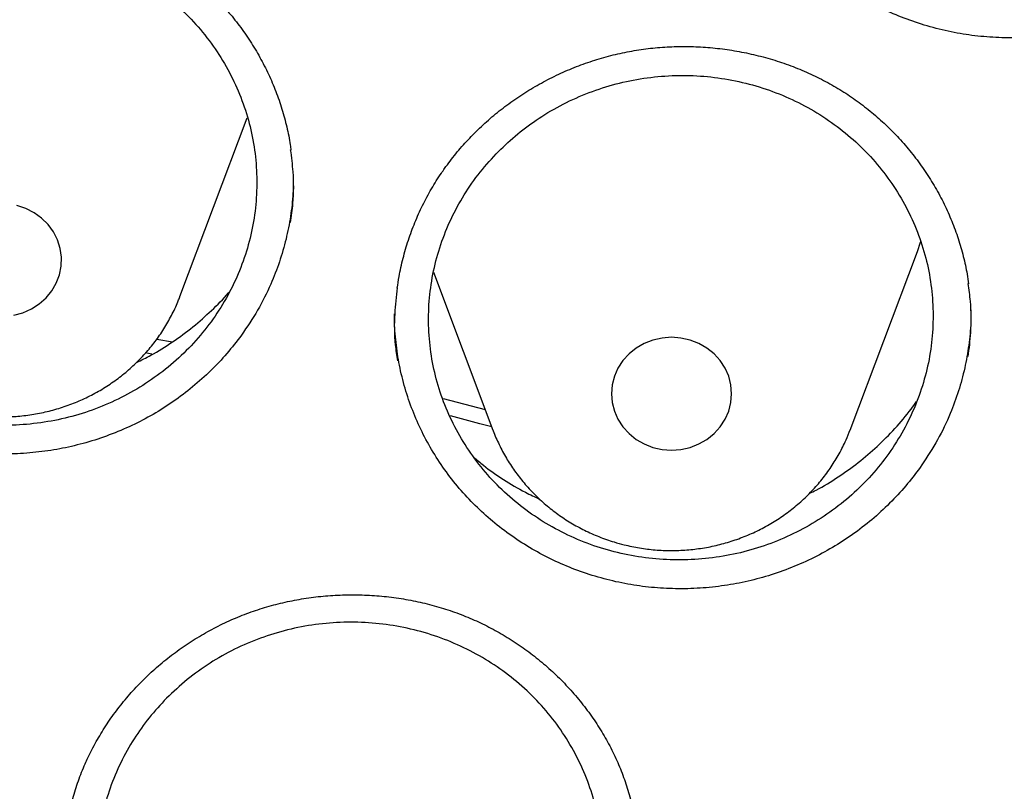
# Model space of a CAD drawing. Header units: millimetres. Extents: x 8 to 1233, y 12 to 1462.
# Tile 63 of 127: x 454.7 to 461.25, y 1294.45 to 1299.58. Entities that reach past the tile are written whole.
import ezdxf

# ---------------------------------------------------------------- set-up
doc = ezdxf.new("R2010")
doc.units = ezdxf.units.MM

msp = doc.modelspace()

# ---------------------------------------------------------------- linework, layer by layer
at = {"color": 7, "linetype": 'Continuous', "lineweight": 30}
for p, q in [((455.7667, 1297.7392), (456.2138, 1298.9274)), ((460.2246, 1296.8502), (460.6716, 1298.0384)), ((457.4532, 1297.9007), (457.8484, 1296.8502)), ((455.7667, 1297.7392), (455.7686, 1297.7441)), ((455.6125, 1297.4546), (455.7162, 1297.4378)), ((455.5806, 1297.3558), (455.5357, 1297.3628)), ((457.5171, 1297.0602), (457.7972, 1296.9864))]:
    msp.add_line(p, q, dxfattribs=at)
at = {"color": 7, "linetype": 'Continuous', "lineweight": 30, "flags": 128}
for points in [[(454.6618, 1297.6136), (454.722, 1297.6303), (454.7787, 1297.6557), (454.8304, 1297.689), (454.8759, 1297.7295), (454.9141, 1297.7763), (454.9441, 1297.828), (454.965, 1297.8835), (454.9765, 1297.9414), (454.9781, 1298.0003), (454.9699, 1298.0587), (454.9521, 1298.1151), (454.9251, 1298.1683), (454.8895, 1298.2168), (454.8463, 1298.2595), (454.7965, 1298.2954), (454.7413, 1298.3235), (454.6822, 1298.3432)], [(460.6716, 1298.0384), (460.6934, 1298.1004), (460.6951, 1298.1055)], [(458.9129, 1296.7348), (458.9739, 1296.721), (459.0365, 1296.7164), (459.0991, 1296.721), (459.1601, 1296.7348), (459.2181, 1296.7573), (459.2716, 1296.7881), (459.3193, 1296.8263), (459.3601, 1296.8711), (459.3929, 1296.9213), (459.4169, 1296.9757), (459.4316, 1297.033), (459.4365, 1297.0917), (459.4316, 1297.1504), (459.4169, 1297.2076), (459.3929, 1297.262), (459.3601, 1297.3123), (459.3193, 1297.357), (459.2716, 1297.3953), (459.2181, 1297.426), (459.1601, 1297.4486), (459.0991, 1297.4623), (459.0365, 1297.467), (458.9739, 1297.4623), (458.9129, 1297.4486), (458.8549, 1297.426), (458.8014, 1297.3953), (458.7537, 1297.357), (458.7129, 1297.3123), (458.6801, 1297.262), (458.6561, 1297.2076), (458.6414, 1297.1504), (458.6365, 1297.0917), (458.6414, 1297.033), (458.6561, 1296.9757), (458.6801, 1296.9213), (458.7129, 1296.8711), (458.7537, 1296.8263), (458.8014, 1296.7881), (458.8549, 1296.7573), (458.9129, 1296.7348)], [(457.8407, 1296.8707), (457.761, 1296.8924), (457.5652, 1296.944)]]:
    msp.add_lwpolyline(points, dxfattribs=at)
at = {"color": 7, "linetype": 'Continuous', "lineweight": 30}
for points, knots in [([(484.6756, 1295.0878), (484.6625, 1295.1341), (484.6341, 1295.2348), (484.5886, 1295.3891), (484.539, 1295.5556), (484.4853, 1295.7337), (484.4262, 1295.9271), (484.3609, 1296.136), (484.2892, 1296.3591), (484.1951, 1296.6445), (484.0739, 1296.9984), (483.9205, 1297.4263), (483.7548, 1297.8667), (483.5771, 1298.3172), (483.3878, 1298.7753), (483.1796, 1299.2562), (482.951, 1299.7591), (482.7008, 1300.2834), (482.4592, 1300.765), (482.2316, 1301.2005), (482.0231, 1301.5859), (481.8075, 1301.9711), (481.591, 1302.3452), (481.3814, 1302.6965), (481.1809, 1303.0229), (480.9903, 1303.3252), (480.809, 1303.6057), (480.6282, 1303.8793), (480.4497, 1304.1434), (480.2757, 1304.3954), (480.1185, 1304.6185), (479.9789, 1304.8133), (479.8575, 1304.9802), (479.7592, 1305.1137), (479.6823, 1305.2171), (479.6253, 1305.2933), (479.5783, 1305.3556), (479.5328, 1305.4158), (479.48, 1305.4852), (479.4149, 1305.5703), (479.3345, 1305.6746), (479.2379, 1305.7987), (479.124, 1305.9435), (478.9948, 1306.1056), (478.8502, 1306.2846), (478.588, 1306.6041), (478.2121, 1307.0476), (477.7242, 1307.597), (477.2395, 1308.1184), (476.7597, 1308.6126), (476.2859, 1309.0805), (475.8979, 1309.4483), (475.5931, 1309.729), (475.3644, 1309.9357), (475.121, 1310.1514), (474.8599, 1310.3781), (474.5597, 1310.633), (474.2169, 1310.9166), (473.8276, 1311.2292), (473.4096, 1311.5543), (472.9621, 1311.8906), (472.4844, 1312.237), (471.9859, 1312.5849), (471.4672, 1312.9329), (470.9291, 1313.2797), (470.3611, 1313.6304), (469.7627, 1313.9835), (469.1783, 1314.3122), (468.6122, 1314.6164), (468.0692, 1314.8959), (467.516, 1315.1682), (466.9649, 1315.4272), (466.4283, 1315.668), (465.9095, 1315.8904), (465.4092, 1316.0955), (464.9208, 1316.2868), (464.4456, 1316.4648), (463.9846, 1316.6299), (463.5463, 1316.78), (463.1311, 1316.9163), (462.7394, 1317.0395), (462.3941, 1317.1439), (462.0924, 1317.232), (461.8319, 1317.3057), (461.5888, 1317.3726), (461.3675, 1317.4319), (461.1723, 1317.4828), (461.0081, 1317.5248), (460.8741, 1317.5584), (460.7642, 1317.5856), (460.6662, 1317.6095), (460.5699, 1317.6327), (460.4539, 1317.6604), (460.3084, 1317.6945), (460.1247, 1317.7366), (459.9104, 1317.7844), (459.6655, 1317.8374), (459.3898, 1317.8948), (459.0831, 1317.956), (458.7453, 1318.0202), (458.3762, 1318.0865), (457.9756, 1318.1539), (457.5435, 1318.2214), (457.0797, 1318.2878), (456.5841, 1318.3519), (456.0567, 1318.4123), (455.4783, 1318.4696), (454.8605, 1318.5202), (454.2184, 1318.5609), (453.5859, 1318.5896), (452.9667, 1318.6067), (452.2931, 1318.6136), (451.5688, 1318.6066), (450.7983, 1318.582), (450.0535, 1318.5421), (449.3346, 1318.4888), (448.642, 1318.4235), (448.0209, 1318.3529), (447.4677, 1318.2807), (446.9791, 1318.2099), (446.5068, 1318.1349), (446.0508, 1318.0563), (445.612, 1317.9749), (445.2403, 1317.9011), (444.9392, 1317.8383), (444.7113, 1317.7892), (444.5106, 1317.7446), (444.3369, 1317.705), (444.198, 1317.6726), (444.0903, 1317.6471), (444.0104, 1317.628), (443.947, 1317.6127), (443.8951, 1317.6001), (443.8347, 1317.5853), (443.7501, 1317.5645), (443.6337, 1317.5354), (443.4933, 1317.4997), (443.3325, 1317.4581), (443.1512, 1317.4103), (442.9498, 1317.3559), (442.7052, 1317.2882), (442.4138, 1317.2051), (442.0716, 1317.1039), (441.698, 1316.989), (441.2932, 1316.8594), (440.8614, 1316.7151), (440.4138, 1316.5586), (439.9635, 1316.3942), (439.5201, 1316.2252), (438.9757, 1316.0092), (438.338, 1315.7422), (437.6156, 1315.4196), (436.9223, 1315.091), (436.2536, 1314.7557), (435.6093, 1314.4152), (434.9896, 1314.0707), (434.3984, 1313.7261), (433.8294, 1313.3791), (433.269, 1313.0224), (432.7045, 1312.6472), (432.1299, 1312.2482), (431.5464, 1311.8242), (430.9551, 1311.3746), (430.357, 1310.8979), (429.7536, 1310.3932), (429.2383, 1309.9404), (428.8099, 1309.5488), (428.4675, 1309.2267), (428.1251, 1308.8948), (427.7871, 1308.5573), (427.4613, 1308.2221), (427.1548, 1307.8977), (426.8562, 1307.5729), (426.5675, 1307.2502), (426.2908, 1306.9322), (426.041, 1306.6378), (425.8172, 1306.3677), (425.6185, 1306.1227), (425.4605, 1305.9242), (425.3381, 1305.7681), (425.2496, 1305.6543), (425.1789, 1305.5624), (425.1298, 1305.4982), (425.0926, 1305.4494), (425.0555, 1305.4005), (425.0067, 1305.336), (424.9441, 1305.2526), (424.8673, 1305.1496), (424.7761, 1305.0261), (424.6718, 1304.8834), (424.5547, 1304.721), (424.4253, 1304.5392), (424.2869, 1304.3416), (424.0562, 1304.0065), (423.7376, 1303.5281), (423.3519, 1302.9185), (422.9807, 1302.3007), (422.625, 1301.6769), (422.2729, 1301.0242), (421.9782, 1300.4442), (421.737, 1299.9451), (421.5461, 1299.5346), (421.3582, 1299.1143), (421.1748, 1298.6864), (421.0004, 1298.2611), (420.8386, 1297.8495), (420.6922, 1297.461), (420.5604, 1297.0969), (420.4422, 1296.7575), (420.3367, 1296.4432), (420.2429, 1296.1543), (420.1602, 1295.8909), (420.0878, 1295.6534), (420.0251, 1295.4418), (419.9715, 1295.2565), (419.9391, 1295.1409), (419.9242, 1295.0878)], [0, 0, 0, 0, 0.001645, 0.00357, 0.005513, 0.007703, 0.010147, 0.012793, 0.015609, 0.018595, 0.023632, 0.02909, 0.034968, 0.040572, 0.046512, 0.052786, 0.059396, 0.06634, 0.07362, 0.0787, 0.083932, 0.089296, 0.09448, 0.099374, 0.103899, 0.108145, 0.112112, 0.1158, 0.119826, 0.123456, 0.12669, 0.129529, 0.131972, 0.13402, 0.135418, 0.136544, 0.137397, 0.138187, 0.139221, 0.140491, 0.141986, 0.143889, 0.146065, 0.148512, 0.151231, 0.154211, 0.163137, 0.171781, 0.180143, 0.188225, 0.196025, 0.203544, 0.206992, 0.210552, 0.21435, 0.218387, 0.222662, 0.228132, 0.233948, 0.240111, 0.24662, 0.253476, 0.260678, 0.267785, 0.275201, 0.282924, 0.290955, 0.299294, 0.306146, 0.313193, 0.320407, 0.327445, 0.334206, 0.340689, 0.346895, 0.352824, 0.358739, 0.364348, 0.369654, 0.374656, 0.379353, 0.383747, 0.387036, 0.390131, 0.393033, 0.395679, 0.397985, 0.399948, 0.401486, 0.40272, 0.403826, 0.404942, 0.406114, 0.407911, 0.410063, 0.412568, 0.415428, 0.418642, 0.42221, 0.426133, 0.430409, 0.43504, 0.440024, 0.445363, 0.451056, 0.457103, 0.463505, 0.470911, 0.478273, 0.485478, 0.492527, 0.499421, 0.508479, 0.517252, 0.525742, 0.533947, 0.541868, 0.549506, 0.555307, 0.560933, 0.566384, 0.57166, 0.57676, 0.581654, 0.584628, 0.587289, 0.589636, 0.591669, 0.59339, 0.594522, 0.59546, 0.596205, 0.596757, 0.597288, 0.598335, 0.599744, 0.601399, 0.603297, 0.605438, 0.607823, 0.61045, 0.614138, 0.618218, 0.622689, 0.627554, 0.63281, 0.638325, 0.64385, 0.649292, 0.65465, 0.664011, 0.673105, 0.681933, 0.690495, 0.698956, 0.707141, 0.715048, 0.722677, 0.730266, 0.738121, 0.746244, 0.754616, 0.763255, 0.77216, 0.781333, 0.790773, 0.796188, 0.801688, 0.807271, 0.812938, 0.818482, 0.823722, 0.828658, 0.834034, 0.838995, 0.843544, 0.847678, 0.8514, 0.854707, 0.856664, 0.858428, 0.859818, 0.860775, 0.861291, 0.861997, 0.862953, 0.864159, 0.865698, 0.867514, 0.869607, 0.871977, 0.874624, 0.877537, 0.880552, 0.889093, 0.898, 0.906262, 0.914815, 0.92366, 0.932797, 0.938119, 0.943535, 0.949045, 0.954649, 0.960264, 0.965571, 0.970539, 0.975167, 0.979455, 0.983405, 0.987015, 0.990287, 0.993221, 0.995817, 0.998076, 1, 1, 1, 1]), ([(419.8279, 1282.1751), (419.8463, 1282.3054), (419.8881, 1282.6005), (419.9633, 1283.0592), (420.0517, 1283.5511), (420.1489, 1284.0416), (420.2545, 1284.5305), (420.3686, 1285.0178), (420.4911, 1285.5033), (420.622, 1285.9868), (420.7613, 1286.4683), (420.9089, 1286.9476), (421.0647, 1287.4246), (421.2288, 1287.8991), (421.4011, 1288.3711), (421.5816, 1288.8404), (421.7701, 1289.3069), (421.9667, 1289.7704), (422.1713, 1290.2309), (422.3839, 1290.6882), (422.6043, 1291.1423), (422.8326, 1291.5929), (423.0686, 1292.0399), (423.3124, 1292.4833), (423.5638, 1292.9229), (423.8228, 1293.3587), (424.0893, 1293.7904), (424.3632, 1294.2181), (424.6445, 1294.6414), (424.9331, 1295.0605), (425.2289, 1295.4751), (425.5319, 1295.8851), (425.8419, 1296.2905), (426.1589, 1296.6911), (426.4828, 1297.0868), (426.8135, 1297.4775), (427.1509, 1297.8632), (427.495, 1298.2436), (427.8456, 1298.6188), (428.2026, 1298.9885), (428.566, 1299.3528), (428.9357, 1299.7115), (429.3115, 1300.0645), (429.6934, 1300.4118), (430.0812, 1300.7531), (430.4749, 1301.0886), (430.8744, 1301.4179), (431.2795, 1301.7412), (431.6902, 1302.0583), (432.1062, 1302.369), (432.5277, 1302.6734), (432.9543, 1302.9713), (433.386, 1303.2627), (433.8227, 1303.5474), (434.2643, 1303.8255), (434.7107, 1304.0968), (435.1617, 1304.3613), (435.6172, 1304.6188), (436.0771, 1304.8694), (436.5413, 1305.113), (437.0096, 1305.3495), (437.482, 1305.5787), (437.9583, 1305.8008), (438.4383, 1306.0156), (438.922, 1306.2231), (439.4093, 1306.4231), (439.8999, 1306.6157), (440.3938, 1306.8008), (440.8909, 1306.9784), (441.391, 1307.1483), (441.8939, 1307.3107), (442.3996, 1307.4653), (442.9079, 1307.6122), (443.4186, 1307.7514), (443.9318, 1307.8828), (444.4471, 1308.0063), (444.9645, 1308.122), (445.4838, 1308.2297), (446.0049, 1308.3296), (446.5277, 1308.4215), (447.052, 1308.5054), (447.5777, 1308.5813), (448.1046, 1308.6493), (448.6327, 1308.7091), (449.1617, 1308.761), (449.6915, 1308.8047), (450.222, 1308.8404), (450.7531, 1308.868), (451.2846, 1308.8875), (451.8163, 1308.8989), (452.3482, 1308.9023), (452.8801, 1308.8975), (453.4118, 1308.8846), (453.9432, 1308.8636), (454.4742, 1308.8345), (455.0046, 1308.7974), (455.5343, 1308.7522), (456.0631, 1308.6989), (456.5909, 1308.6375), (457.1177, 1308.5682), (457.6431, 1308.4908), (458.1671, 1308.4054), (458.6896, 1308.3121), (459.2104, 1308.2108), (459.7294, 1308.1016), (460.2464, 1307.9845), (460.7614, 1307.8595), (461.274, 1307.7267), (461.7844, 1307.5862), (462.2922, 1307.4378), (462.7974, 1307.2818), (463.2998, 1307.1181), (463.7993, 1306.9467), (464.2958, 1306.7678), (464.7891, 1306.5813), (465.2792, 1306.3874), (465.7658, 1306.186), (466.2488, 1305.9772), (466.7282, 1305.7611), (467.2038, 1305.5377), (467.6754, 1305.3071), (468.143, 1305.0694), (468.6064, 1304.8246), (469.0655, 1304.5727), (469.5202, 1304.3139), (469.9703, 1304.0482), (470.4158, 1303.7756), (470.8565, 1303.4964), (471.2924, 1303.2104), (471.7232, 1302.9179), (472.1488, 1302.6188), (472.5693, 1302.3133), (472.9844, 1302.0014), (473.394, 1301.6832), (473.7981, 1301.3588), (474.1965, 1301.0284), (474.5892, 1300.6919), (474.9759, 1300.3494), (475.3567, 1300.0011), (475.7314, 1299.6471), (476.1, 1299.2874), (476.4622, 1298.9222), (476.8181, 1298.5514), (477.1675, 1298.1753), (477.5103, 1297.7939), (477.8465, 1297.4074), (478.176, 1297.0158), (478.4987, 1296.6192), (478.8144, 1296.2177), (479.1231, 1295.8115), (479.4248, 1295.4007), (479.7193, 1294.9853), (480.0066, 1294.5654), (480.2866, 1294.1413), (480.5591, 1293.7129), (480.8243, 1293.2805), (481.0819, 1292.844), (481.3319, 1292.4037), (481.5743, 1291.9597), (481.8089, 1291.512), (482.0358, 1291.0608), (482.2548, 1290.6062), (482.4659, 1290.1483), (482.6691, 1289.6872), (482.8643, 1289.2232), (483.0513, 1288.7562), (483.2303, 1288.2864), (483.4011, 1287.814), (483.5638, 1287.339), (483.7181, 1286.8616), (483.8642, 1286.3819), (484.002, 1285.9001), (484.1314, 1285.4162), (484.2524, 1284.9304), (484.3649, 1284.4428), (484.469, 1283.9536), (484.5646, 1283.4628), (484.6519, 1282.9707), (484.7299, 1282.4772), (484.7852, 1282.097), (484.8116, 1281.881), (484.8178, 1281.8302)], [0, 0, 0, 0, 0.004439, 0.010056, 0.015673, 0.021289, 0.026906, 0.032523, 0.038139, 0.043756, 0.049373, 0.054989, 0.060606, 0.066222, 0.071838, 0.077455, 0.083071, 0.088687, 0.094304, 0.09992, 0.105536, 0.111152, 0.116768, 0.122384, 0.128, 0.133616, 0.139232, 0.144847, 0.150463, 0.156079, 0.161694, 0.16731, 0.172925, 0.178541, 0.184156, 0.189772, 0.195387, 0.201002, 0.206617, 0.212232, 0.217847, 0.223462, 0.229077, 0.234692, 0.240307, 0.245922, 0.251536, 0.257151, 0.262766, 0.26838, 0.273995, 0.279609, 0.285224, 0.290838, 0.296453, 0.302067, 0.307681, 0.313296, 0.31891, 0.324524, 0.330138, 0.335752, 0.341366, 0.346981, 0.352595, 0.358209, 0.363823, 0.369436, 0.37505, 0.380664, 0.386278, 0.391892, 0.397506, 0.40312, 0.408734, 0.414347, 0.419961, 0.425575, 0.431189, 0.436802, 0.442416, 0.44803, 0.453643, 0.459257, 0.464871, 0.470484, 0.476098, 0.481712, 0.487325, 0.492939, 0.498553, 0.504166, 0.50978, 0.515393, 0.521007, 0.526621, 0.532234, 0.537848, 0.543462, 0.549075, 0.554689, 0.560303, 0.565916, 0.57153, 0.577144, 0.582757, 0.588371, 0.593985, 0.599599, 0.605212, 0.610826, 0.61644, 0.622054, 0.627668, 0.633282, 0.638895, 0.644509, 0.650123, 0.655737, 0.661351, 0.666965, 0.672579, 0.678193, 0.683808, 0.689422, 0.695036, 0.70065, 0.706264, 0.711879, 0.717493, 0.723107, 0.728722, 0.734336, 0.739951, 0.745565, 0.75118, 0.756794, 0.762409, 0.768024, 0.773639, 0.779253, 0.784868, 0.790483, 0.796098, 0.801713, 0.807328, 0.812943, 0.818559, 0.824174, 0.829789, 0.835405, 0.84102, 0.846636, 0.852251, 0.857867, 0.863482, 0.869098, 0.874714, 0.88033, 0.885945, 0.891561, 0.897177, 0.902793, 0.90841, 0.914026, 0.919642, 0.925258, 0.930874, 0.936491, 0.942107, 0.947724, 0.95334, 0.958956, 0.964573, 0.97019, 0.975806, 0.981423, 0.98704, 0.992656, 0.998273, 1, 1, 1, 1]), ([(462.9182, 1300.3163), (462.8881, 1300.2737), (462.828, 1300.1886), (462.7233, 1300.0695), (462.6085, 1299.9574), (462.484, 1299.855), (462.3521, 1299.7639), (462.2126, 1299.6836), (462.0652, 1299.6142), (461.9126, 1299.557), (461.7572, 1299.513), (461.5989, 1299.4816), (461.4369, 1299.4631), (461.2742, 1299.4578), (461.1134, 1299.4659), (460.9542, 1299.4866), (460.7959, 1299.5207), (460.6413, 1299.5675), (460.4927, 1299.6263), (460.3498, 1299.6969), (460.2123, 1299.7798), (460.0828, 1299.8736), (459.9633, 1299.9767), (459.8531, 1300.089), (459.7523, 1300.2111), (459.6626, 1300.3412), (459.5854, 1300.4769), (459.5202, 1300.6185), (459.4672, 1300.7664), (459.4271, 1300.9182), (459.4022, 1301.0714), (459.3905, 1301.1799), (459.391, 1301.2375), (459.3911, 1301.2437)], [0, 0, 0, 0, 0.032751, 0.065504, 0.099198, 0.132892, 0.165774, 0.198658, 0.232505, 0.266352, 0.299133, 0.331914, 0.365654, 0.399394, 0.432074, 0.464754, 0.498382, 0.53201, 0.564745, 0.59748, 0.631169, 0.664857, 0.697566, 0.730274, 0.763932, 0.79759, 0.830336, 0.863082, 0.896778, 0.930473, 0.963232, 0.995993, 1, 1, 1, 1]), ([(453.0367, 1299.5226), (453.049, 1299.539), (453.0859, 1299.588), (453.1526, 1299.6664), (453.239, 1299.7558), (453.3321, 1299.8399), (453.4315, 1299.9185), (453.5365, 1299.991), (453.6466, 1300.0569), (453.761, 1300.1158), (453.8791, 1300.1671), (454.0001, 1300.2107), (454.1231, 1300.2461), (454.2474, 1300.2733), (454.3725, 1300.292), (454.4983, 1300.3025), (454.6251, 1300.3049), (454.753, 1300.2992), (454.8814, 1300.2853), (455.0092, 1300.2633), (455.1357, 1300.2332), (455.2597, 1300.1951), (455.3804, 1300.1495), (455.4967, 1300.0966), (455.6079, 1300.0369), (455.7135, 1299.9707), (455.8137, 1299.8979), (455.9089, 1299.8185), (455.9992, 1299.7324), (456.0839, 1299.64), (456.1626, 1299.5419), (456.2346, 1299.4386), (456.2994, 1299.3307), (456.3565, 1299.219), (456.4056, 1299.1042), (456.4464, 1298.987), (456.478, 1298.8681), (456.4973, 1298.7765), (456.5033, 1298.7244), (456.5047, 1298.7127)], [0, 0, 0, 0, 0.013744, 0.04125, 0.068894, 0.096735, 0.124743, 0.15288, 0.181096, 0.209331, 0.23751, 0.265574, 0.293474, 0.321169, 0.34862, 0.375907, 0.403422, 0.431251, 0.459335, 0.487597, 0.515954, 0.544304, 0.572538, 0.600574, 0.628346, 0.655803, 0.683019, 0.710548, 0.738327, 0.766339, 0.794535, 0.822858, 0.851245, 0.879623, 0.907923, 0.936098, 0.964111, 0.991945, 1, 1, 1, 1]), ([(453.3666, 1299.587), (453.3255, 1299.5412), (453.2431, 1299.4493), (453.1409, 1299.2959), (453.0557, 1299.1335), (452.9908, 1298.9626), (452.9459, 1298.7859), (452.9217, 1298.6055), (452.9192, 1298.4237), (452.9377, 1298.2428), (452.977, 1298.065), (453.0372, 1297.8928), (453.117, 1297.7281), (453.2154, 1297.5729), (453.3316, 1297.4298), (453.4637, 1297.2999), (453.6099, 1297.185), (453.769, 1297.087), (453.9383, 1297.0067), (454.116, 1296.9449), (454.2998, 1296.9031), (454.4874, 1296.8813), (454.6763, 1296.8795), (454.8643, 1296.8987), (455.0489, 1296.9377), (455.2279, 1296.9961), (455.3988, 1297.074), (455.5597, 1297.1695), (455.7087, 1297.2816), (455.8434, 1297.4093), (455.9625, 1297.5506), (456.0647, 1297.7037), (456.1479, 1297.8671), (456.2118, 1298.0383), (456.2556, 1298.2152), (456.2779, 1298.3958), (456.2793, 1298.5776), (456.2597, 1298.7584), (456.2186, 1298.9358), (456.1573, 1299.1077), (456.0765, 1299.272), (455.9766, 1299.4262), (455.8595, 1299.5687), (455.7267, 1299.6978), (455.5792, 1299.8113), (455.4196, 1299.9084), (455.2497, 1299.9878), (455.0715, 1300.0479), (454.8874, 1300.0886), (454.6997, 1300.1094), (454.5107, 1300.1094), (454.3229, 1300.0892), (454.1385, 1300.0491), (453.9601, 1299.9889), (453.7896, 1299.9102), (453.6329, 1299.8156), (453.4903, 1299.7084), (453.4078, 1299.6275), (453.3666, 1299.587)], [0, 0, 0, 0, 0.017888, 0.035832, 0.05372, 0.071607, 0.089552, 0.107439, 0.125331, 0.14328, 0.161171, 0.179063, 0.197011, 0.214902, 0.232788, 0.25073, 0.268616, 0.286493, 0.304426, 0.322303, 0.340172, 0.358098, 0.375967, 0.393833, 0.411756, 0.429621, 0.447489, 0.465414, 0.483282, 0.501157, 0.51909, 0.536965, 0.554849, 0.57279, 0.590674, 0.608564, 0.626512, 0.644403, 0.662295, 0.680244, 0.698136, 0.716023, 0.733968, 0.751856, 0.769736, 0.787672, 0.805552, 0.823423, 0.841351, 0.859222, 0.877088, 0.895011, 0.912877, 0.930744, 0.948668, 0.966534, 0.983267, 1, 1, 1, 1]), ([(457.5271, 1298.5908), (457.5392, 1298.6074), (457.5752, 1298.6572), (457.6406, 1298.7368), (457.7256, 1298.8278), (457.8173, 1298.9137), (457.9153, 1298.9942), (458.0191, 1299.0687), (458.1281, 1299.1367), (458.2416, 1299.1978), (458.3588, 1299.2514), (458.479, 1299.2973), (458.6014, 1299.3352), (458.7253, 1299.3648), (458.85, 1299.386), (458.9756, 1299.399), (459.1024, 1299.4039), (459.2304, 1299.4008), (459.3589, 1299.3895), (459.4871, 1299.3701), (459.6141, 1299.3425), (459.7387, 1299.3071), (459.86, 1299.2639), (459.9771, 1299.2135), (460.0893, 1299.1561), (460.1959, 1299.0921), (460.2973, 1299.0214), (460.3937, 1298.944), (460.4854, 1298.8599), (460.5716, 1298.7693), (460.6519, 1298.6729), (460.7255, 1298.5712), (460.7921, 1298.4648), (460.8511, 1298.3544), (460.902, 1298.2407), (460.9447, 1298.1245), (460.9785, 1298.0065), (461.0009, 1297.9058), (461.0088, 1297.8442), (461.0116, 1297.8229)], [0, 0, 0, 0, 0.01366, 0.040987, 0.06845, 0.096107, 0.123931, 0.151883, 0.179913, 0.207962, 0.235956, 0.263836, 0.291553, 0.319068, 0.34634, 0.37345, 0.400787, 0.428437, 0.456337, 0.484414, 0.512582, 0.540742, 0.568785, 0.596631, 0.624212, 0.65148, 0.678509, 0.705851, 0.733442, 0.761266, 0.789274, 0.817408, 0.845607, 0.873796, 0.901907, 0.929893, 0.957716, 0.985359, 1, 1, 1, 1]), ([(457.8699, 1298.688), (457.8286, 1298.6422), (457.7459, 1298.5503), (457.6431, 1298.397), (457.5572, 1298.2346), (457.4917, 1298.0638), (457.4461, 1297.8872), (457.4212, 1297.7069), (457.418, 1297.5253), (457.4358, 1297.3445), (457.4744, 1297.1669), (457.5339, 1296.9949), (457.6131, 1296.8305), (457.7108, 1296.6756), (457.8264, 1296.5326), (457.9579, 1296.403), (458.1036, 1296.2883), (458.2622, 1296.1906), (458.4312, 1296.1105), (458.6085, 1296.0489), (458.7921, 1296.0073), (458.9795, 1295.9856), (459.1684, 1295.984), (459.3564, 1296.0032), (459.5411, 1296.0423), (459.7203, 1296.1008), (459.8916, 1296.1787), (460.0528, 1296.2742), (460.2023, 1296.3863), (460.3375, 1296.514), (460.4572, 1296.6553), (460.5599, 1296.8084), (460.6438, 1296.9717), (460.7084, 1297.1428), (460.7529, 1297.3196), (460.7759, 1297.5001), (460.778, 1297.6818), (460.7592, 1297.8624), (460.7188, 1298.0396), (460.6581, 1298.2113), (460.578, 1298.3753), (460.4787, 1298.5292), (460.3622, 1298.6715), (460.2299, 1298.8004), (460.083, 1298.9137), (459.9238, 1299.0105), (459.7543, 1299.0897), (459.5764, 1299.1496), (459.3925, 1299.1901), (459.205, 1299.2108), (459.0161, 1299.2106), (458.8282, 1299.1904), (458.6437, 1299.1502), (458.4651, 1299.09), (458.2943, 1299.0113), (458.1372, 1298.9166), (457.9941, 1298.8094), (457.9113, 1298.7285), (457.8699, 1298.688)], [0, 0, 0, 0, 0.017891, 0.035839, 0.053729, 0.07162, 0.089568, 0.107459, 0.125351, 0.1433, 0.161192, 0.17908, 0.197026, 0.214914, 0.232794, 0.250732, 0.268612, 0.286484, 0.304412, 0.322284, 0.34015, 0.358074, 0.37594, 0.393806, 0.41173, 0.429596, 0.447468, 0.465397, 0.483269, 0.50115, 0.519087, 0.536968, 0.554856, 0.572802, 0.59069, 0.608583, 0.626532, 0.644424, 0.662314, 0.680261, 0.698151, 0.716034, 0.733974, 0.751857, 0.769731, 0.787663, 0.805537, 0.823404, 0.841329, 0.859196, 0.877062, 0.894985, 0.912851, 0.93072, 0.948647, 0.966517, 0.983258, 1, 1, 1, 1]), ([(456.5028, 1298.2309), (456.5087, 1298.2734), (456.5242, 1298.3849), (456.5247, 1298.5478), (456.5094, 1298.6659), (456.503, 1298.7151)], [0, 0, 0, 0, 0.264788, 0.694042, 1, 1, 1, 1]), ([(457.2125, 1297.7941), (457.216, 1297.8197), (457.2252, 1297.8866), (457.2496, 1297.9933), (457.2845, 1298.1136), (457.3281, 1298.2312), (457.3794, 1298.3454), (457.4384, 1298.4555), (457.4892, 1298.5365), (457.5201, 1298.5807), (457.5271, 1298.5908)], [0, 0, 0, 0, 0.0904055, 0.2358198, 0.3813136, 0.5264849, 0.6710527, 0.8147898, 0.9575389, 1, 1, 1, 1]), ([(456.1758, 1297.4818), (456.1441, 1297.4404), (456.0809, 1297.3577), (455.9718, 1297.2427), (455.8526, 1297.1353), (455.7243, 1297.038), (455.5892, 1296.9525), (455.4471, 1296.8782), (455.2976, 1296.815), (455.1432, 1296.7643), (454.9867, 1296.7266), (454.8276, 1296.7017), (454.6653, 1296.6897), (454.5027, 1296.6909), (454.3426, 1296.7052), (454.1844, 1296.7322), (454.0277, 1296.7723), (453.875, 1296.8251), (453.7288, 1296.8895), (453.5886, 1296.9655), (453.4544, 1297.0534), (453.3284, 1297.1519), (453.2127, 1297.2593), (453.1066, 1297.3755), (453.0103, 1297.5012), (452.9254, 1297.6343), (452.8532, 1297.7726), (452.7931, 1297.9163), (452.7456, 1298.0657), (452.7109, 1298.2186), (452.6918, 1298.3722), (452.6838, 1298.4762), (452.6861, 1298.5291), (452.6862, 1298.5309)], [0, 0, 0, 0, 0.032945, 0.065891, 0.099793, 0.133694, 0.166624, 0.199554, 0.233449, 0.267343, 0.300178, 0.333013, 0.366808, 0.400603, 0.433351, 0.466099, 0.499795, 0.533492, 0.566314, 0.599136, 0.632913, 0.66669, 0.699501, 0.732312, 0.766075, 0.799838, 0.832688, 0.865539, 0.899343, 0.933146, 0.965999, 0.998853, 1, 1, 1, 1]), ([(456.5208, 1298.5403), (456.5206, 1298.5016), (456.5202, 1298.4119), (456.5036, 1298.2717), (456.474, 1298.1193), (456.4303, 1297.9685), (456.3685, 1297.8095), (456.2865, 1297.6448), (456.2128, 1297.5363), (456.1758, 1297.4818)], [0, 0, 0, 0, 0.102845, 0.239034, 0.375222, 0.515354, 0.655487, 0.826795, 1, 1, 1, 1]), ([(457.2119, 1297.7967), (457.2052, 1297.7392), (457.1904, 1297.6129), (457.192, 1297.4494), (457.2079, 1297.3459), (457.2132, 1297.3107)], [0, 0, 0, 0, 0.356106, 0.780879, 1, 1, 1, 1]), ([(461.0102, 1297.3392), (461.0169, 1297.3922), (461.032, 1297.5143), (461.031, 1297.6777), (461.0153, 1297.7858), (461.0095, 1297.8252)], [0, 0, 0, 0, 0.328213, 0.75515, 1, 1, 1, 1]), ([(454.4498, 1296.9436), (454.4727, 1296.9417), (454.5305, 1296.9369), (454.6237, 1296.9367), (454.7287, 1296.9444), (454.8328, 1296.9607), (454.9351, 1296.9851), (455.035, 1297.0178), (455.1318, 1297.0583), (455.2247, 1297.1065), (455.3131, 1297.1619), (455.3964, 1297.2243), (455.474, 1297.2931), (455.5454, 1297.3679), (455.6099, 1297.4481), (455.6675, 1297.5331), (455.7168, 1297.6226), (455.7503, 1297.6934), (455.7645, 1297.735), (455.7678, 1297.7446)], [0, 0, 0, 0, 0.041224, 0.104131, 0.167077, 0.230044, 0.293015, 0.355973, 0.418903, 0.481786, 0.544606, 0.607346, 0.669991, 0.732528, 0.794947, 0.857239, 0.919401, 0.981435, 1, 1, 1, 1]), ([(455.4778, 1297.2992), (455.5098, 1297.3149), (455.5926, 1297.3556), (455.7183, 1297.4351), (455.8536, 1297.5344), (455.977, 1297.6448), (456.0568, 1297.7229), (456.0924, 1297.7669), (456.0938, 1297.7686)], [0, 0, 0, 0, 0.136113, 0.3531001, 0.5700871, 0.7808043, 0.9915214, 1, 1, 1, 1]), ([(460.7015, 1296.6174), (460.6707, 1296.5755), (460.609, 1296.4916), (460.5021, 1296.3746), (460.3852, 1296.265), (460.2588, 1296.1652), (460.1253, 1296.0769), (459.9846, 1295.9996), (459.8362, 1295.9333), (459.6828, 1295.8792), (459.5269, 1295.8382), (459.3682, 1295.8099), (459.2062, 1295.7945), (459.0435, 1295.7922), (458.8831, 1295.8031), (458.7245, 1295.8267), (458.567, 1295.8635), (458.4134, 1295.913), (458.266, 1295.9742), (458.1245, 1296.0471), (457.9886, 1296.1321), (457.8609, 1296.2278), (457.7433, 1296.3326), (457.6352, 1296.4465), (457.5367, 1296.5699), (457.4494, 1296.701), (457.3748, 1296.8376), (457.3122, 1296.9797), (457.2619, 1297.1279), (457.2246, 1297.2798), (457.2023, 1297.4327), (457.1925, 1297.5473), (457.1945, 1297.611), (457.1948, 1297.6236)], [0, 0, 0, 0, 0.032679, 0.065358, 0.098983, 0.132607, 0.165329, 0.198052, 0.231733, 0.265414, 0.298044, 0.330672, 0.364256, 0.397838, 0.430374, 0.462911, 0.49639, 0.52987, 0.562469, 0.595067, 0.628615, 0.662163, 0.694739, 0.727314, 0.760836, 0.794357, 0.826966, 0.859575, 0.893131, 0.926686, 0.959299, 0.991913, 1, 1, 1, 1]), ([(461.0274, 1297.6499), (461.0278, 1297.6222), (461.0286, 1297.5434), (461.0152, 1297.4138), (460.9885, 1297.261), (460.9475, 1297.1094), (460.8885, 1296.9492), (460.8095, 1296.7827), (460.7376, 1296.6727), (460.7015, 1296.6174)], [0, 0, 0, 0, 0.076057, 0.216229, 0.356403, 0.500639, 0.644875, 0.821457, 1, 1, 1, 1]), ([(459.9525, 1296.4277), (459.9682, 1296.4352), (460.035, 1296.4674), (460.1446, 1296.5359), (460.2801, 1296.6325), (460.4066, 1296.7402), (460.5238, 1296.8592), (460.6108, 1296.9598), (460.6541, 1297.0227), (460.6657, 1297.0396)], [0, 0, 0, 0, 0.054492, 0.232661, 0.405667, 0.578672, 0.756711, 0.934751, 1, 1, 1, 1]), ([(457.85, 1296.8462), (457.85, 1296.846), (457.8607, 1296.8139), (457.8894, 1296.7524), (457.9364, 1296.6628), (457.9919, 1296.5776), (458.0543, 1296.497), (458.1234, 1296.4216), (458.1988, 1296.3519), (458.28, 1296.2884), (458.3664, 1296.2316), (458.4575, 1296.1819), (458.5535, 1296.1386), (458.6206, 1296.1164), (458.6547, 1296.1051)], [0, 0, 0, 0, 0.0006684, 0.0905371, 0.1804989, 0.2705804, 0.3608038, 0.451186, 0.5417379, 0.6324651, 0.723368, 0.8144421, 0.9056788, 1, 1, 1, 1]), ([(458.6547, 1296.1051), (458.6768, 1296.0987), (458.7325, 1296.0827), (458.8237, 1296.0643), (458.9279, 1296.0513), (459.0331, 1296.0469), (459.1383, 1296.0508), (459.2429, 1296.0632), (459.3461, 1296.0839), (459.4472, 1296.1128), (459.5455, 1296.1497), (459.6403, 1296.1944), (459.7309, 1296.2465), (459.8166, 1296.3058), (459.8969, 1296.3717), (459.9712, 1296.4438), (460.0389, 1296.5216), (460.0997, 1296.6044), (460.1529, 1296.6919), (460.195, 1296.7746), (460.2157, 1296.8292), (460.2244, 1296.8521)], [0, 0, 0, 0, 0.035859, 0.09033, 0.144849, 0.19942, 0.254031, 0.308668, 0.363315, 0.417957, 0.472581, 0.527172, 0.581715, 0.636195, 0.690599, 0.744913, 0.799129, 0.853237, 0.907234, 0.961119, 1, 1, 1, 1]), ([(457.7199, 1296.6699), (457.7415, 1296.6514), (457.8042, 1296.5975), (457.9193, 1296.5189), (458.0442, 1296.4433), (458.1273, 1296.4051), (458.1592, 1296.3905)], [0, 0, 0, 0, 0.163865, 0.477149, 0.799523, 1, 1, 1, 1]), ([(455.1542, 1294.6683), (455.163, 1294.6865), (455.1895, 1294.7411), (455.2394, 1294.8299), (455.3066, 1294.933), (455.3813, 1295.0323), (455.4633, 1295.1273), (455.5521, 1295.2173), (455.6471, 1295.302), (455.7479, 1295.3805), (455.8538, 1295.4524), (455.9641, 1295.5172), (456.078, 1295.5745), (456.1948, 1295.624), (456.3141, 1295.6654), (456.4357, 1295.6988), (456.5599, 1295.7246), (456.6868, 1295.7426), (456.8157, 1295.7528), (456.9458, 1295.7549), (457.0761, 1295.7489), (457.2055, 1295.7347), (457.3331, 1295.7124), (457.4579, 1295.6823), (457.5791, 1295.6446), (457.696, 1295.5995), (457.8089, 1295.547), (457.9182, 1295.4872), (458.024, 1295.4199), (458.1256, 1295.3455), (458.2224, 1295.2644), (458.3137, 1295.1769), (458.3989, 1295.0838), (458.4773, 1294.9854), (458.5484, 1294.8826), (458.6118, 1294.7759), (458.6671, 1294.666), (458.7139, 1294.5535), (458.7528, 1294.4385), (458.7827, 1294.3209), (458.8004, 1294.2347), (458.8056, 1294.1876), (458.8064, 1294.1808)], [0, 0, 0, 0, 0.012719, 0.038224, 0.063856, 0.089669, 0.115636, 0.141723, 0.167883, 0.194062, 0.220191, 0.246217, 0.272092, 0.297781, 0.323242, 0.348537, 0.374038, 0.399826, 0.425844, 0.452022, 0.478281, 0.504527, 0.53066, 0.556605, 0.5823, 0.607698, 0.632869, 0.658318, 0.684, 0.709898, 0.735967, 0.762153, 0.788399, 0.814637, 0.840805, 0.866857, 0.892761, 0.918501, 0.944084, 0.969796, 0.995676, 1, 1, 1, 1]), ([(455.6773, 1295.0651), (455.7222, 1295.1076), (455.8121, 1295.1927), (455.9646, 1295.3011), (456.1276, 1295.3938), (456.3009, 1295.4678), (456.4815, 1295.523), (456.6674, 1295.5588), (456.8561, 1295.5739), (457.0453, 1295.5689), (457.2327, 1295.5438), (457.4157, 1295.4983), (457.5922, 1295.4336), (457.76, 1295.3506), (457.9166, 1295.2497), (458.0605, 1295.1327), (458.1899, 1295.0011), (458.3025, 1294.8561), (458.3976, 1294.6999), (458.474, 1294.5346), (458.53, 1294.3618), (458.5656, 1294.184), (458.5803, 1294.0035), (458.5733, 1293.8224), (458.5453, 1293.643), (458.4968, 1293.4676), (458.4275, 1293.2986), (458.3391, 1293.1379), (458.2326, 1292.9875), (458.1088, 1292.8497), (457.9699, 1292.7258), (457.8176, 1292.6174), (457.6533, 1292.5264), (457.4797, 1292.4533), (457.2987, 1292.3991), (457.1125, 1292.3651), (456.9236, 1292.3511), (456.7344, 1292.3571), (456.5473, 1292.384), (456.3647, 1292.4305), (456.1886, 1292.4961), (456.0216, 1292.5807), (455.8657, 1292.6826), (455.7225, 1292.8003), (455.5945, 1292.9332), (455.4827, 1293.0788), (455.3886, 1293.2355), (455.3139, 1293.4016), (455.259, 1293.5746), (455.2245, 1293.7526), (455.2116, 1293.9333), (455.2197, 1294.1144), (455.2488, 1294.2936), (455.2992, 1294.4685), (455.3694, 1294.6372), (455.4572, 1294.7939), (455.5592, 1294.938), (455.6379, 1295.0227), (455.6773, 1295.0651)], [0, 0, 0, 0, 0.01788, 0.035817, 0.053698, 0.071578, 0.089516, 0.107396, 0.125271, 0.143202, 0.161077, 0.178947, 0.196873, 0.214742, 0.232611, 0.250536, 0.268405, 0.286277, 0.304206, 0.322078, 0.339956, 0.357892, 0.375771, 0.393656, 0.411598, 0.429484, 0.447373, 0.465319, 0.483208, 0.501097, 0.519043, 0.536931, 0.554815, 0.572756, 0.59064, 0.608516, 0.62645, 0.644327, 0.662198, 0.680125, 0.697996, 0.715864, 0.73379, 0.751658, 0.769528, 0.787456, 0.805326, 0.823203, 0.841136, 0.859012, 0.876896, 0.894836, 0.91272, 0.930608, 0.948554, 0.966442, 0.983221, 1, 1, 1, 1]), ([(455.0034, 1294.1577), (455.0097, 1294.1977), (455.0223, 1294.2785), (455.0519, 1294.398), (455.0895, 1294.5157), (455.1252, 1294.6054), (455.1483, 1294.6555), (455.1542, 1294.6683)], [0, 0, 0, 0, 0.22813, 0.460462, 0.691551, 0.921145, 1, 1, 1, 1])]:
    msp.add_open_spline(points, degree=3, knots=knots, dxfattribs=at)

doc.saveas('drawing.dxf')
